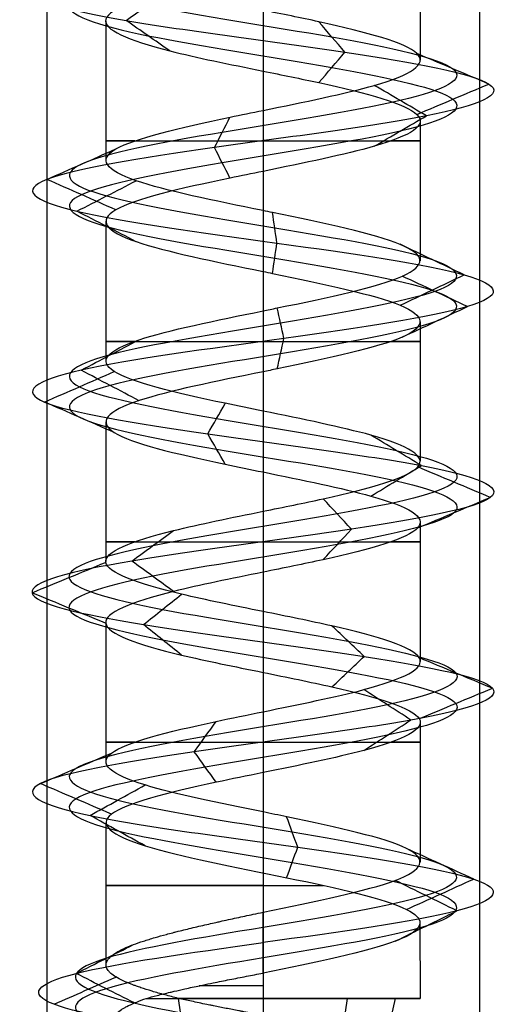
# Model space of a CAD drawing. Header units: millimetres. Extents: x -646 to 654, y -203 to 198.
# Tile 12 of 256: x -623.2 to -617.57, y 100.11 to 111.49. Entities that reach past the tile are written whole.
import ezdxf

# ---------------------------------------------------------------- set-up
doc = ezdxf.new("R2010")
doc.units = ezdxf.units.MM
doc.layers.add('Default', color=7, linetype='Continuous', true_color=0x000000)

msp = doc.modelspace()

# ---------------------------------------------------------------- linework, layer by layer
at = {"layer": 'Default', "color": 9, "true_color": 0xbebcba}
for p, q in [((-618.568, 112.638, 881.322), (-618.568, 111.026, 881.322)), ((-622.2, 111.479, 881.322), (-622.2, 109.865, 881.322)), ((-620.384, 110.9, 879.51), (-620.384, 109.286, 879.502)), ((-618.568, 110.321, 881.322), (-618.568, 108.706, 881.322)), ((-622.2, 109.162, 881.322), (-622.2, 107.546, 881.322)), ((-620.384, 108.582, 879.502), (-620.384, 106.967, 879.507)), ((-618.568, 108.001, 881.322), (-618.568, 106.388, 881.322)), ((-622.2, 106.842, 881.322), (-622.2, 105.228, 881.322)), ((-620.384, 106.263, 879.507), (-620.384, 104.649, 879.511)), ((-618.568, 105.683, 881.322), (-618.568, 104.07, 881.322)), ((-622.2, 104.524, 881.322), (-622.2, 102.91, 881.322)), ((-620.384, 103.945, 879.511), (-620.384, 102.331, 879.506)), ((-618.568, 103.367, 881.322), (-618.568, 101.751, 881.322)), ((-622.2, 102.206, 881.322), (-622.2, 100.563, 881.322)), ((-620.384, 101.626, 879.506), (-620.384, 100.175, 879.506)), ((-618.571, 101.047, 881.322), (-618.568, 100.175, 881.322)), ((-621.32, 99.886, 882.788), (-621.361, 100.175, 882.853)), ((-619.449, 99.886, 879.857), (-619.407, 100.175, 879.792)), ((-618.919, 99.886, 882.258), (-618.854, 100.175, 882.299))]:
    msp.add_line(p, q, dxfattribs=at)
at = {"layer": 'Default', "color": 9, "true_color": 0xbebcba, "extrusion": (0, -1, 0)}
for centre, start, end in [((-620.384, 881.322, -110.093), 144.7115, 270), ((-620.384, 881.322, -110.093), 270, 35.4933), ((-620.384, 881.322, -107.774), 144.5221, 270), ((-620.384, 881.322, -107.774), 270, 35.342), ((-620.384, 881.322, -105.456), 144.5746, 270), ((-620.384, 881.322, -105.456), 270, 35.2239), ((-620.384, 881.322, -103.138), 144.6481, 270), ((-620.384, 881.322, -103.138), 270, 35.4527), ((-620.384, 881.322, -101.48), 90, 292.5675), ((-620.384, 881.322, -100.321), 90, 113.9941)]:
    msp.add_arc(centre, 1.816, start, end, dxfattribs=at)
at = {"layer": 'Default', "color": 9, "true_color": 0xbebcba, "extrusion": (0, 1, 0)}
for start, end in [(42.0449, 90), (180, 302.6267), (90, 180)]:
    msp.add_arc((620.384, 881.322, 100.175), 1.816, start, end, dxfattribs=at)
at = {"layer": 'Default', "color": 9, "true_color": 0xbebcba}
for points, degree in [([(-620.384, 139.246, 879.083), (-619.64, 139.123, 879.083), (-618.165, 138.878, 879.883), (-617.97, 138.51, 882.41), (-619.987, 138.143, 883.938), (-622.365, 137.775, 883.077), (-622.934, 137.407, 880.611), (-621.172, 137.039, 878.796), (-618.69, 136.672, 879.289), (-617.757, 136.304, 881.641), (-619.226, 135.936, 883.702), (-621.754, 135.568, 883.587), (-623.03, 135.2, 881.402), (-621.888, 134.833, 879.144), (-619.372, 134.465, 878.877), (-617.781, 134.097, 880.845), (-618.57, 133.729, 883.249), (-621.018, 133.361, 883.892), (-622.886, 132.994, 882.186), (-622.468, 132.626, 879.69), (-620.145, 132.258, 878.687), (-618.041, 131.89, 880.092), (-618.079, 131.523, 882.622), (-620.225, 131.155, 883.964), (-622.516, 130.787, 882.891), (-622.859, 130.419, 880.384), (-620.94, 130.051, 878.735), (-618.513, 129.684, 879.451), (-617.797, 129.316, 881.878), (-619.446, 128.948, 883.797), (-621.953, 128.58, 883.454), (-623.026, 128.212, 881.162), (-621.684, 127.845, 879.017), (-619.154, 127.477, 878.979), (-617.749, 127.109, 881.083), (-618.752, 126.741, 883.406), (-621.248, 126.374, 883.824), (-622.954, 126.006, 881.956), (-622.311, 125.638, 879.508), (-619.907, 125.27, 878.719), (-617.939, 124.902, 880.309), (-618.206, 124.535, 882.826), (-620.464, 124.167, 883.968), (-622.649, 123.799, 882.691), (-622.764, 123.431, 880.164), (-620.703, 123.064, 878.695), (-618.351, 122.696, 879.628), (-617.858, 122.328, 882.11), (-619.674, 121.96, 883.872), (-622.139, 121.592, 883.303), (-623.001, 121.225, 880.924), (-621.471, 120.857, 878.909), (-618.947, 120.489, 879.1), (-617.738, 120.121, 881.322), (-618.947, 119.753, 883.545), (-621.471, 119.386, 883.736), (-623.001, 119.018, 881.72), (-622.139, 118.65, 879.341), (-619.674, 118.282, 878.773), (-617.858, 117.915, 880.535), (-618.351, 117.547, 883.017), (-620.703, 117.179, 883.949), (-622.764, 116.811, 882.481), (-622.649, 116.443, 879.953), (-620.464, 116.076, 878.677), (-618.206, 115.708, 879.819), (-617.939, 115.34, 882.335), (-619.907, 114.972, 883.925), (-622.311, 114.604, 883.136), (-622.954, 114.237, 880.689), (-621.248, 113.869, 878.82), (-618.752, 113.501, 879.239), (-617.749, 113.133, 881.562), (-619.154, 112.766, 883.666), (-621.684, 112.398, 883.627), (-623.026, 112.03, 881.482), (-621.953, 111.662, 879.191), (-619.446, 111.294, 878.848), (-617.797, 110.927, 880.767), (-618.513, 110.559, 883.194), (-620.94, 110.191, 883.91), (-622.859, 109.823, 882.261), (-622.516, 109.455, 879.754), (-620.225, 109.088, 878.681), (-618.079, 108.72, 880.022), (-618.041, 108.352, 882.552), (-620.145, 107.984, 883.958), (-622.468, 107.617, 882.954), (-622.886, 107.249, 880.459), (-621.018, 106.881, 878.753), (-618.57, 106.513, 879.395), (-617.781, 106.145, 881.799), (-619.372, 105.778, 883.767), (-621.888, 105.41, 883.5), (-623.03, 105.042, 881.242), (-621.754, 104.674, 879.057), (-619.226, 104.307, 878.943), (-617.757, 103.939, 881.003), (-618.69, 103.571, 883.355), (-621.172, 103.203, 883.849), (-622.934, 102.835, 882.033), (-622.365, 102.468, 879.567), (-619.987, 102.1, 878.706), (-617.97, 101.732, 880.235), (-618.165, 101.364, 882.762), (-619.64, 101.119, 883.562), (-620.384, 100.996, 883.562)], 3), ([(-620.384, 139.069, 878.656), (-619.499, 138.947, 878.656), (-617.742, 138.702, 879.609), (-617.51, 138.334, 882.616), (-619.911, 137.966, 884.436), (-622.742, 137.598, 883.412), (-623.419, 137.231, 880.476), (-621.321, 136.863, 878.315), (-618.368, 136.495, 878.902), (-617.257, 136.127, 881.702), (-619.005, 135.759, 884.155), (-622.014, 135.392, 884.018), (-623.533, 135.024, 881.417), (-622.174, 134.656, 878.73), (-619.179, 134.288, 878.412), (-617.286, 133.92, 880.754), (-618.225, 133.553, 883.616), (-621.138, 133.185, 884.381), (-623.362, 132.817, 882.35), (-622.864, 132.449, 879.379), (-620.099, 132.082, 878.185), (-617.595, 131.714, 879.858), (-617.64, 131.346, 882.87), (-620.194, 130.978, 884.467), (-622.922, 130.61, 883.189), (-623.33, 130.243, 880.205), (-621.046, 129.875, 878.242), (-618.157, 129.507, 879.095), (-617.304, 129.139, 881.983), (-619.267, 128.771, 884.268), (-622.251, 128.404, 883.86), (-623.529, 128.036, 881.132), (-621.932, 127.668, 878.578), (-618.92, 127.3, 878.533), (-617.247, 126.933, 881.037), (-618.442, 126.565, 883.802), (-621.412, 126.197, 884.3), (-623.443, 125.829, 882.076), (-622.678, 125.461, 879.163), (-619.817, 125.094, 878.224), (-617.474, 124.726, 880.117), (-617.792, 124.358, 883.112), (-620.48, 123.99, 884.471), (-623.08, 123.623, 882.952), (-623.217, 123.255, 879.943), (-620.764, 122.887, 878.195), (-617.964, 122.519, 879.305), (-617.377, 122.151, 882.259), (-619.538, 121.784, 884.357), (-622.473, 121.416, 883.68), (-623.499, 121.048, 880.848), (-621.677, 120.68, 878.45), (-618.674, 120.312, 878.677), (-617.234, 119.945, 881.322), (-618.674, 119.577, 883.968), (-621.677, 119.209, 884.195), (-623.499, 118.841, 881.796), (-622.473, 118.474, 878.964), (-619.538, 118.106, 878.288), (-617.377, 117.738, 880.385), (-617.964, 117.37, 883.339), (-620.764, 117.002, 884.449), (-623.217, 116.635, 882.701), (-623.08, 116.267, 879.693), (-620.48, 115.899, 878.173), (-617.792, 115.531, 879.533), (-617.474, 115.163, 882.528), (-619.817, 114.796, 884.421), (-622.678, 114.428, 883.481), (-623.443, 114.06, 880.568), (-621.412, 113.692, 878.344), (-618.442, 113.325, 878.842), (-617.247, 112.957, 881.607), (-618.92, 112.589, 884.112), (-621.932, 112.221, 884.066), (-623.529, 111.853, 881.512), (-622.251, 111.486, 878.785), (-619.267, 111.118, 878.377), (-617.304, 110.75, 880.661), (-618.157, 110.382, 883.55), (-621.046, 110.015, 884.402), (-623.33, 109.647, 882.439), (-622.922, 109.279, 879.455), (-620.194, 108.911, 878.178), (-617.64, 108.543, 879.775), (-617.595, 108.176, 882.786), (-620.099, 107.808, 884.459), (-622.864, 107.44, 883.265), (-623.362, 107.072, 880.295), (-621.138, 106.704, 878.264), (-618.225, 106.337, 879.028), (-617.286, 105.969, 881.89), (-619.179, 105.601, 884.233), (-622.174, 105.233, 883.915), (-623.533, 104.866, 881.227), (-622.014, 104.498, 878.626), (-619.005, 104.13, 878.49), (-617.257, 103.762, 880.942), (-618.368, 103.394, 883.742), (-621.321, 103.027, 884.33), (-623.419, 102.659, 882.168), (-622.742, 102.291, 879.233), (-619.911, 101.923, 878.209), (-617.51, 101.555, 880.028), (-617.742, 101.188, 883.035), (-619.499, 100.942, 883.988), (-620.384, 100.82, 883.988)], 3), ([(-620.384, 138.893, 879.083), (-619.64, 138.77, 879.083), (-618.165, 138.525, 879.883), (-617.97, 138.157, 882.409), (-619.987, 137.79, 883.938), (-622.365, 137.422, 883.077), (-622.934, 137.054, 880.611), (-621.172, 136.686, 878.796), (-618.69, 136.318, 879.289), (-617.757, 135.951, 881.641), (-619.226, 135.583, 883.702), (-621.753, 135.215, 883.587), (-623.03, 134.847, 881.402), (-621.888, 134.479, 879.144), (-619.372, 134.112, 878.877), (-617.781, 133.744, 880.845), (-618.57, 133.376, 883.249), (-621.018, 133.008, 883.892), (-622.886, 132.641, 882.186), (-622.468, 132.273, 879.69), (-620.145, 131.905, 878.687), (-618.041, 131.537, 880.092), (-618.079, 131.169, 882.622), (-620.225, 130.802, 883.964), (-622.516, 130.434, 882.891), (-622.859, 130.066, 880.384), (-620.94, 129.698, 878.735), (-618.513, 129.331, 879.451), (-617.797, 128.963, 881.878), (-619.446, 128.595, 883.797), (-621.953, 128.227, 883.454), (-623.026, 127.859, 881.162), (-621.684, 127.492, 879.017), (-619.154, 127.124, 878.979), (-617.749, 126.756, 881.083), (-618.752, 126.388, 883.405), (-621.248, 126.02, 883.824), (-622.954, 125.653, 881.956), (-622.311, 125.285, 879.508), (-619.907, 124.917, 878.719), (-617.939, 124.549, 880.309), (-618.206, 124.182, 882.826), (-620.464, 123.814, 883.968), (-622.649, 123.446, 882.691), (-622.764, 123.078, 880.164), (-620.703, 122.71, 878.695), (-618.351, 122.343, 879.628), (-617.858, 121.975, 882.11), (-619.674, 121.607, 883.872), (-622.139, 121.239, 883.303), (-623.001, 120.871, 880.924), (-621.471, 120.504, 878.909), (-618.947, 120.136, 879.1), (-617.738, 119.768, 881.322), (-618.947, 119.4, 883.545), (-621.471, 119.033, 883.736), (-623.001, 118.665, 881.72), (-622.139, 118.297, 879.341), (-619.674, 117.929, 878.773), (-617.858, 117.561, 880.535), (-618.351, 117.194, 883.017), (-620.703, 116.826, 883.949), (-622.764, 116.458, 882.481), (-622.649, 116.09, 879.953), (-620.464, 115.722, 878.677), (-618.206, 115.355, 879.819), (-617.939, 114.987, 882.335), (-619.907, 114.619, 883.925), (-622.311, 114.251, 883.136), (-622.954, 113.884, 880.689), (-621.248, 113.516, 878.82), (-618.752, 113.148, 879.239), (-617.749, 112.78, 881.562), (-619.154, 112.412, 883.666), (-621.684, 112.045, 883.627), (-623.026, 111.677, 881.482), (-621.953, 111.309, 879.191), (-619.446, 110.941, 878.848), (-617.797, 110.574, 880.767), (-618.513, 110.206, 883.194), (-620.94, 109.838, 883.91), (-622.859, 109.47, 882.261), (-622.516, 109.102, 879.754), (-620.225, 108.735, 878.681), (-618.079, 108.367, 880.022), (-618.041, 107.999, 882.552), (-620.145, 107.631, 883.958), (-622.468, 107.263, 882.954), (-622.886, 106.896, 880.459), (-621.018, 106.528, 878.753), (-618.57, 106.16, 879.395), (-617.781, 105.792, 881.799), (-619.372, 105.425, 883.767), (-621.888, 105.057, 883.5), (-623.03, 104.689, 881.242), (-621.753, 104.321, 879.057), (-619.226, 103.953, 878.943), (-617.757, 103.586, 881.003), (-618.69, 103.218, 883.355), (-621.172, 102.85, 883.849), (-622.934, 102.482, 882.033), (-622.365, 102.114, 879.567), (-619.987, 101.747, 878.706), (-617.97, 101.379, 880.235), (-618.165, 101.011, 882.762), (-619.64, 100.766, 883.562), (-620.384, 100.643, 883.562)], 3), ([(-620.384, 112.059, 883.138), (-620.384, 111.252, 883.138), (-620.384, 110.445, 883.138)], 2), ([(-621.967, 111.486, 879.171), (-621.799, 111.603, 879.4), (-621.631, 111.72, 879.628), (-621.463, 111.837, 879.856)], 3), ([(-621.463, 111.134, 879.856), (-621.631, 111.251, 879.628), (-621.799, 111.368, 879.4), (-621.967, 111.486, 879.171)], 3), ([(-619.437, 111.118, 878.825), (-619.538, 111.235, 879.091), (-619.639, 111.352, 879.356), (-619.739, 111.47, 879.621)], 3), ([(-619.739, 110.766, 879.621), (-619.639, 110.883, 879.356), (-619.538, 111.001, 879.091), (-619.437, 111.118, 878.825)], 3), ([(-617.774, 110.75, 880.762), (-618.051, 110.867, 880.821), (-618.328, 110.985, 880.881), (-618.605, 111.102, 880.94)], 3), ([(-618.496, 110.382, 883.21), (-618.697, 110.5, 883.01), (-618.897, 110.617, 882.809), (-619.098, 110.734, 882.608)], 3), ([(-618.606, 110.398, 880.94), (-618.328, 110.515, 880.881), (-618.051, 110.633, 880.821), (-617.774, 110.75, 880.762)], 3), ([(-620.945, 110.015, 883.933), (-620.885, 110.132, 883.655), (-620.826, 110.249, 883.378), (-620.766, 110.367, 883.1)], 3), ([(-619.098, 110.03, 882.608), (-618.898, 110.148, 882.809), (-618.697, 110.265, 883.01), (-618.496, 110.382, 883.21)], 3), ([(-620.766, 109.662, 883.1), (-620.826, 109.78, 883.378), (-620.885, 109.897, 883.655), (-620.945, 110.015, 883.933)], 3), ([(-622.881, 109.647, 882.269), (-622.616, 109.764, 882.168), (-622.35, 109.882, 882.068), (-622.084, 109.999, 881.967)], 3), ([(-620.384, 109.74, 883.138), (-620.384, 108.933, 883.138), (-620.384, 108.126, 883.138)], 2), ([(-622.084, 109.294, 881.967), (-622.35, 109.412, 882.068), (-622.616, 109.529, 882.168), (-622.881, 109.647, 882.269)], 3), ([(-622.535, 109.279, 879.74), (-622.306, 109.396, 879.908), (-622.077, 109.514, 880.076), (-621.849, 109.631, 880.245)], 3), ([(-621.849, 108.926, 880.245), (-622.077, 109.044, 880.076), (-622.306, 109.161, 879.908), (-622.535, 109.279, 879.74)], 3), ([(-620.223, 108.911, 878.657), (-620.24, 109.029, 878.94), (-620.257, 109.146, 879.224), (-620.275, 109.264, 879.508)], 3), ([(-620.275, 108.559, 879.508), (-620.257, 108.676, 879.224), (-620.24, 108.794, 878.941), (-620.223, 108.911, 878.657)], 3), ([(-618.059, 108.543, 880.01), (-618.306, 108.661, 880.15), (-618.554, 108.778, 880.29), (-618.801, 108.896, 880.429)], 3), ([(-618.801, 108.191, 880.429), (-618.554, 108.308, 880.29), (-618.306, 108.426, 880.15), (-618.059, 108.543, 880.01)], 3), ([(-618.02, 108.176, 882.563), (-618.272, 108.293, 882.431), (-618.524, 108.411, 882.299), (-618.775, 108.528, 882.167)], 3), ([(-620.143, 107.808, 883.982), (-620.168, 107.925, 883.698), (-620.194, 108.043, 883.415), (-620.22, 108.161, 883.132)], 3), ([(-618.775, 107.823, 882.167), (-618.524, 107.94, 882.299), (-618.272, 108.058, 882.431), (-618.02, 108.176, 882.563)], 3), ([(-622.486, 107.44, 882.969), (-622.263, 107.558, 882.794), (-622.039, 107.675, 882.618), (-621.815, 107.793, 882.443)], 3), ([(-620.22, 107.455, 883.132), (-620.194, 107.573, 883.415), (-620.168, 107.69, 883.698), (-620.143, 107.808, 883.982)], 3), ([(-622.909, 107.072, 880.451), (-622.64, 107.19, 880.544), (-622.372, 107.307, 880.636), (-622.104, 107.424, 880.729)], 3), ([(-621.815, 107.087, 882.443), (-622.039, 107.205, 882.618), (-622.263, 107.322, 882.794), (-622.486, 107.44, 882.969)], 3), ([(-620.384, 107.422, 883.138), (-620.384, 106.615, 883.138), (-620.384, 105.808, 883.138)], 2), ([(-622.103, 106.72, 880.729), (-622.371, 106.837, 880.637), (-622.64, 106.955, 880.544), (-622.909, 107.072, 880.451)], 3), ([(-621.023, 106.704, 878.73), (-620.955, 106.822, 879.005), (-620.888, 106.939, 879.281), (-620.82, 107.056, 879.556)], 3), ([(-620.82, 106.352, 879.557), (-620.887, 106.47, 879.281), (-620.955, 106.587, 879.005), (-621.023, 106.704, 878.73)], 3), ([(-618.554, 106.337, 879.378), (-618.749, 106.454, 879.585), (-618.943, 106.572, 879.792), (-619.138, 106.689, 879.998)], 3), ([(-619.138, 105.985, 879.998), (-618.943, 106.102, 879.791), (-618.749, 106.219, 879.585), (-618.554, 106.337, 879.378)], 3), ([(-617.758, 105.969, 881.804), (-618.037, 106.086, 881.752), (-618.316, 106.204, 881.701), (-618.596, 106.321, 881.65)], 3), ([(-619.362, 105.601, 883.789), (-619.471, 105.718, 883.527), (-619.579, 105.835, 883.266), (-619.688, 105.953, 883.004)], 3), ([(-618.595, 105.617, 881.65), (-618.316, 105.734, 881.701), (-618.037, 105.852, 881.752), (-617.758, 105.969, 881.804)], 3), ([(-621.901, 105.233, 883.52), (-621.74, 105.35, 883.287), (-621.58, 105.467, 883.054), (-621.419, 105.585, 882.821)], 3), ([(-619.688, 105.25, 883.004), (-619.579, 105.367, 883.266), (-619.471, 105.484, 883.528), (-619.362, 105.601, 883.789)], 3), ([(-621.419, 104.882, 882.821), (-621.58, 104.999, 883.054), (-621.74, 105.116, 883.287), (-621.901, 105.233, 883.52)], 3), ([(-623.053, 104.866, 881.242), (-622.77, 104.983, 881.25), (-622.487, 105.1, 881.259), (-622.204, 105.217, 881.267)], 3), ([(-620.384, 105.104, 883.138), (-620.384, 104.297, 883.138), (-620.384, 103.49, 883.138)], 2), ([(-622.204, 104.514, 881.267), (-622.487, 104.631, 881.259), (-622.77, 104.748, 881.25), (-623.053, 104.866, 881.242)], 3), ([(-621.766, 104.498, 879.037), (-621.619, 104.615, 879.279), (-621.473, 104.732, 879.522), (-621.326, 104.849, 879.764)], 3), ([(-621.326, 104.146, 879.764), (-621.473, 104.263, 879.522), (-621.619, 104.381, 879.279), (-621.766, 104.498, 879.037)], 3), ([(-619.215, 104.13, 878.921), (-619.339, 104.247, 879.176), (-619.463, 104.364, 879.431), (-619.587, 104.481, 879.686)], 3), ([(-619.587, 103.778, 879.686), (-619.463, 103.896, 879.431), (-619.339, 104.013, 879.176), (-619.215, 104.13, 878.921)], 3), ([(-617.734, 103.762, 881), (-618.015, 103.879, 881.034), (-618.296, 103.997, 881.069), (-618.577, 104.114, 881.103)], 3), ([(-618.675, 103.394, 883.374), (-618.856, 103.512, 883.156), (-619.038, 103.629, 882.938), (-619.219, 103.746, 882.72)], 3), ([(-618.577, 103.411, 881.103), (-618.296, 103.528, 881.069), (-618.015, 103.645, 881.034), (-617.734, 103.762, 881)], 3), ([(-621.179, 103.027, 883.872), (-621.094, 103.144, 883.601), (-621.01, 103.261, 883.33), (-620.926, 103.378, 883.06)], 3), ([(-619.219, 103.043, 882.72), (-619.038, 103.16, 882.938), (-618.856, 103.277, 883.156), (-618.675, 103.394, 883.374)], 3), ([(-622.957, 102.659, 882.039), (-622.684, 102.776, 881.963), (-622.41, 102.893, 881.887), (-622.137, 103.011, 881.811)], 3), ([(-620.926, 102.675, 883.06), (-621.01, 102.792, 883.33), (-621.094, 102.909, 883.601), (-621.179, 103.027, 883.872)], 3), ([(-620.384, 102.786, 883.138), (-620.384, 101.979, 883.138), (-620.384, 101.172, 883.138)], 2), ([(-622.137, 102.307, 881.811), (-622.41, 102.424, 881.887), (-622.683, 102.542, 881.963), (-622.957, 102.659, 882.039)], 3), ([(-622.383, 102.291, 879.551), (-622.171, 102.408, 879.739), (-621.959, 102.526, 879.927), (-621.746, 102.643, 880.116)], 3), ([(-621.746, 101.939, 880.116), (-621.958, 102.056, 879.928), (-622.171, 102.174, 879.739), (-622.383, 102.291, 879.551)], 3), ([(-619.983, 101.923, 878.683), (-620.025, 102.041, 878.963), (-620.068, 102.158, 879.243), (-620.111, 102.275, 879.524)], 3), ([(-620.111, 101.571, 879.524), (-620.068, 101.689, 879.243), (-620.025, 101.806, 878.963), (-619.983, 101.923, 878.683)], 3), ([(-617.949, 101.555, 880.226), (-618.208, 101.673, 880.342), (-618.466, 101.79, 880.459), (-618.725, 101.907, 880.575)], 3), ([(-618.143, 101.188, 882.772), (-618.381, 101.305, 882.618), (-618.619, 101.422, 882.464), (-618.857, 101.54, 882.31)], 3), ([(-618.725, 101.204, 880.575), (-618.466, 101.321, 880.459), (-618.208, 101.438, 880.342), (-617.949, 101.555, 880.226)], 3), ([(-620.384, 100.82, 883.988), (-620.384, 100.996, 883.563), (-620.384, 101.172, 883.138)], 2), ([(-618.857, 100.836, 882.31), (-618.619, 100.953, 882.464), (-618.381, 101.07, 882.618), (-618.143, 101.188, 882.772)], 3), ([(-620.384, 96.184, 883.419), (-619.709, 96.302, 883.433), (-618.335, 96.54, 882.759), (-617.988, 96.897, 880.431), (-619.745, 97.254, 878.796), (-622.134, 97.61, 879.322), (-623.076, 97.967, 881.632), (-621.682, 98.323, 883.759), (-619.093, 98.68, 883.819), (-617.544, 99.037, 881.684), (-618.44, 99.393, 879.152), (-621.077, 99.75, 878.439), (-623.2, 100.107, 880.236), (-622.916, 100.463, 883.052), (-621.243, 100.701, 883.973), (-620.384, 100.82, 883.988)], 3), ([(-622.545, 100.463, 882.813), (-622.324, 100.575, 882.66), (-622.102, 100.686, 882.507), (-621.881, 100.797, 882.355)], 3), ([(-620.384, 100.468, 883.138), (-620.384, 100.644, 883.563), (-620.384, 100.82, 883.988)], 2), ([(-621.868, 100.123, 882.346), (-622.094, 100.236, 882.502), (-622.32, 100.35, 882.657), (-622.545, 100.463, 882.813)], 3), ([(-620.384, 100.468, 883.138), (-620.384, 100.321, 883.138), (-620.384, 100.175, 883.138)], 2), ([(-622.799, 100.107, 880.406), (-622.561, 100.212, 880.496), (-622.323, 100.317, 880.587), (-622.085, 100.422, 880.677)], 3)]:
    msp.add_open_spline(points, degree=degree, dxfattribs=at)
at = {"layer": 'Default'}
for points in [[(-622.884, 134.34, 881.322), (-622.884, 111.84, 881.322), (-622.884, 89.34, 881.322)], [(-620.384, 134.34, 883.822), (-620.384, 111.84, 883.822), (-620.384, 89.34, 883.822)], [(-620.384, 134.34, 878.822), (-620.384, 111.84, 878.822), (-620.384, 89.34, 878.822)], [(-617.884, 134.34, 881.322), (-617.884, 111.84, 881.322), (-617.884, 89.34, 881.322)]]:
    msp.add_open_spline(points, degree=2, dxfattribs=at)
at = {"layer": 'Default', "color": 9, "true_color": 0xbebcba}
for points, knots in [([(-620.384, 112.059, 883.138), (-620.696, 111.995, 883.138), (-621.614, 111.81, 882.913), (-622.526, 111.501, 881.454), (-621.762, 111.178, 879.821), (-620.769, 110.978, 879.512), (-620.384, 110.9, 879.51)], [-16.681719, -16.681719, -16.681719, -16.681719, -15.318312, -12.671297, -10.024281, -8.341619, -8.341619, -8.341619, -8.341619]), ([(-620.384, 110.445, 883.138), (-619.91, 110.541, 883.133), (-619.432, 110.638, 882.943), (-619.098, 110.734, 882.608), (-618.673, 110.857, 882.184), (-618.48, 110.98, 881.528), (-618.606, 111.102, 880.941), (-618.732, 111.225, 880.354), (-619.178, 111.347, 879.835), (-619.739, 111.47, 879.623), (-619.944, 111.515, 879.545), (-620.164, 111.559, 879.508), (-620.384, 111.604, 879.51)], [-15.601562, -15.601562, -15.601562, -15.601562, -13.67352, -13.67352, -13.67352, -11.188318, -11.188318, -11.188318, -8.70298, -8.70298, -8.70298, -7.797326, -7.797326, -7.797326, -7.797326]), ([(-620.384, 110.9, 879.51), (-620.164, 110.855, 879.508), (-619.34, 110.688, 879.647), (-618.286, 110.398, 880.872), (-618.826, 110.056, 882.7), (-619.91, 109.837, 883.133), (-620.384, 109.74, 883.138)], [-8.341619, -8.341619, -8.341619, -8.341619, -7.377266, -4.730251, -2.083235, 0, 0, 0, 0]), ([(-620.384, 109.286, 879.502), (-620.948, 109.401, 879.505), (-621.515, 109.516, 879.789), (-621.849, 109.631, 880.243), (-622.204, 109.754, 880.727), (-622.297, 109.876, 881.405), (-622.084, 109.999, 881.966), (-621.871, 110.121, 882.528), (-621.352, 110.244, 882.974), (-620.765, 110.367, 883.1), (-620.64, 110.393, 883.127), (-620.512, 110.419, 883.139), (-620.384, 110.445, 883.138)], [-7.812655, -7.812655, -7.812655, -7.812655, -5.479147, -5.479147, -5.479147, -2.993053, -2.993053, -2.993053, -0.506657, -0.506657, -0.506657, 0, 0, 0, 0]), ([(-620.384, 109.74, 883.138), (-620.512, 109.714, 883.139), (-621.242, 109.566, 883.069), (-622.39, 109.295, 882.082), (-622.118, 108.934, 880.091), (-620.948, 108.697, 879.505), (-620.384, 108.582, 879.502)], [-16.733472, -16.733472, -16.733472, -16.733472, -16.170327, -13.515497, -10.860667, -8.36821, -8.36821, -8.36821, -8.36821]), ([(-620.384, 108.126, 883.138), (-620.33, 108.138, 883.138), (-620.275, 108.149, 883.136), (-620.221, 108.16, 883.131), (-619.622, 108.282, 883.077), (-619.054, 108.405, 882.697), (-618.774, 108.528, 882.165), (-618.495, 108.65, 881.634), (-618.505, 108.773, 880.95), (-618.8, 108.895, 880.427), (-619.095, 109.018, 879.904), (-619.675, 109.141, 879.541), (-620.274, 109.263, 879.505), (-620.311, 109.271, 879.503), (-620.348, 109.278, 879.502), (-620.384, 109.286, 879.502)], [-15.637844, -15.637844, -15.637844, -15.637844, -15.421283, -15.421283, -15.421283, -12.935291, -12.935291, -12.935291, -10.449867, -10.449867, -10.449867, -7.964668, -7.964668, -7.964668, -7.812655, -7.812655, -7.812655, -7.812655]), ([(-620.384, 108.582, 879.502), (-620.348, 108.574, 879.502), (-619.71, 108.444, 879.519), (-618.515, 108.191, 880.266), (-618.485, 107.824, 882.317), (-619.674, 107.567, 883.112), (-620.33, 107.433, 883.138), (-620.384, 107.422, 883.138)], [-8.36821, -8.36821, -8.36821, -8.36821, -8.205837, -5.551007, -2.896178, -0.241348, 0, 0, 0, 0]), ([(-620.384, 106.967, 879.507), (-620.531, 106.997, 879.505), (-620.678, 107.027, 879.521), (-620.82, 107.057, 879.556), (-621.403, 107.179, 879.7), (-621.908, 107.302, 880.16), (-622.104, 107.424, 880.728), (-622.3, 107.547, 881.296), (-622.187, 107.669, 881.97), (-621.816, 107.792, 882.442), (-621.48, 107.903, 882.872), (-620.931, 108.015, 883.135), (-620.384, 108.126, 883.138)], [-7.818708, -7.818708, -7.818708, -7.818708, -7.213111, -7.213111, -7.213111, -4.728044, -4.728044, -4.728044, -2.243093, -2.243093, -2.243093, 0, 0, 0, 0]), ([(-620.384, 107.422, 883.138), (-620.931, 107.311, 883.135), (-622.084, 107.077, 882.582), (-622.413, 106.72, 880.621), (-621.28, 106.445, 879.587), (-620.531, 106.293, 879.505), (-620.384, 106.263, 879.507)], [-16.708333, -16.708333, -16.708333, -16.708333, -14.299639, -11.648583, -8.997526, -8.351683, -8.351683, -8.351683, -8.351683]), ([(-620.384, 105.808, 883.138), (-620.146, 105.857, 883.139), (-619.908, 105.905, 883.095), (-619.689, 105.953, 883.005), (-619.134, 106.076, 882.775), (-618.704, 106.198, 882.243), (-618.596, 106.321, 881.651), (-618.488, 106.444, 881.06), (-618.701, 106.566, 880.41), (-619.138, 106.689, 879.998), (-619.469, 106.781, 879.687), (-619.928, 106.874, 879.511), (-620.384, 106.967, 879.507)], [-15.618997, -15.618997, -15.618997, -15.618997, -14.672133, -14.672133, -14.672133, -12.185539, -12.185539, -12.185539, -9.698961, -9.698961, -9.698961, -7.818708, -7.818708, -7.818708, -7.818708]), ([(-620.384, 106.263, 879.507), (-619.928, 106.17, 879.511), (-618.862, 105.955, 879.919), (-618.274, 105.617, 881.71), (-619.304, 105.323, 882.984), (-620.146, 105.152, 883.139), (-620.384, 105.104, 883.138)], [-8.351683, -8.351683, -8.351683, -8.351683, -6.346469, -3.695412, -1.044355, 0, 0, 0, 0]), ([(-620.384, 104.649, 879.511), (-620.715, 104.716, 879.512), (-621.045, 104.783, 879.598), (-621.325, 104.85, 879.768), (-621.839, 104.972, 880.078), (-622.184, 105.095, 880.669), (-622.202, 105.218, 881.269), (-622.221, 105.34, 881.87), (-621.912, 105.463, 882.48), (-621.418, 105.585, 882.821), (-621.118, 105.66, 883.028), (-620.751, 105.734, 883.136), (-620.384, 105.808, 883.138)], [-7.796549, -7.796549, -7.796549, -7.796549, -6.441264, -6.441264, -6.441264, -3.955263, -3.955263, -3.955263, -1.46928, -1.46928, -1.46928, 0, 0, 0, 0]), ([(-620.384, 105.104, 883.138), (-620.751, 105.03, 883.136), (-621.725, 104.833, 882.85), (-622.529, 104.513, 881.26), (-621.651, 104.201, 879.756), (-620.715, 104.012, 879.512), (-620.384, 103.945, 879.511)], [-16.672198, -16.672198, -16.672198, -16.672198, -15.070127, -12.424469, -9.778811, -8.336384, -8.336384, -8.336384, -8.336384]), ([(-620.384, 103.49, 883.138), (-619.964, 103.576, 883.134), (-619.541, 103.661, 882.989), (-619.22, 103.746, 882.721), (-618.758, 103.869, 882.336), (-618.506, 103.992, 881.701), (-618.579, 104.114, 881.105), (-618.651, 104.237, 880.508), (-619.048, 104.359, 879.952), (-619.588, 104.482, 879.689), (-619.834, 104.538, 879.569), (-620.109, 104.594, 879.51), (-620.384, 104.649, 879.511)], [-15.595245, -15.595245, -15.595245, -15.595245, -13.898328, -13.898328, -13.898328, -11.412725, -11.412725, -11.412725, -8.927088, -8.927088, -8.927088, -7.796549, -7.796549, -7.796549, -7.796549]), ([(-620.384, 103.945, 879.511), (-620.109, 103.889, 879.51), (-619.229, 103.711, 879.698), (-618.254, 103.41, 881.065), (-618.934, 103.08, 882.779), (-619.964, 102.872, 883.134), (-620.384, 102.786, 883.138)], [-8.336384, -8.336384, -8.336384, -8.336384, -7.133153, -4.487495, -1.841837, 0, 0, 0, 0]), ([(-620.384, 102.331, 879.506), (-620.894, 102.435, 879.511), (-621.407, 102.539, 879.736), (-621.745, 102.643, 880.117), (-622.143, 102.766, 880.566), (-622.297, 102.888, 881.233), (-622.135, 103.011, 881.812), (-621.974, 103.133, 882.39), (-621.498, 103.256, 882.881), (-620.924, 103.379, 883.06), (-620.75, 103.416, 883.114), (-620.567, 103.453, 883.14), (-620.384, 103.49, 883.138)], [-7.804039, -7.804039, -7.804039, -7.804039, -5.698096, -5.698096, -5.698096, -3.212039, -3.212039, -3.212039, -0.725837, -0.725837, -0.725837, 0, 0, 0, 0]), ([(-620.384, 102.786, 883.138), (-620.567, 102.749, 883.14), (-621.353, 102.589, 883.03), (-622.45, 102.307, 881.9), (-621.989, 101.939, 879.9), (-620.061, 101.571, 879.202), (-618.74, 101.274, 880.203), (-618.57, 101.099, 881.065), (-618.571, 101.047, 881.322)], [-16.739226, -16.739226, -16.739226, -16.739226, -15.934456, -13.278713, -10.622971, -7.967228, -5.311485, -4.184629, -4.184629, -4.184629, -4.184629]), ([(-620.384, 101.172, 883.138), (-619.781, 101.295, 883.138), (-619.183, 101.417, 882.814), (-618.857, 101.54, 882.31), (-618.532, 101.662, 881.807), (-618.479, 101.785, 881.124), (-618.725, 101.908, 880.576), (-618.971, 102.03, 880.028), (-619.516, 102.153, 879.615), (-620.11, 102.275, 879.525), (-620.201, 102.294, 879.511), (-620.292, 102.313, 879.505), (-620.384, 102.331, 879.506)], [-15.63889, -15.63889, -15.63889, -15.63889, -13.154993, -13.154993, -13.154993, -10.669229, -10.669229, -10.669229, -8.183317, -8.183317, -8.183317, -7.804039, -7.804039, -7.804039, -7.804039]), ([(-621.363, 100.175, 879.793), (-621.417, 100.189, 879.829), (-621.47, 100.203, 879.867), (-621.52, 100.216, 879.908), (-621.571, 100.23, 879.949), (-621.62, 100.244, 879.993), (-621.667, 100.258, 880.039), (-621.713, 100.272, 880.085), (-621.756, 100.286, 880.132), (-621.797, 100.299, 880.182), (-621.814, 100.305, 880.203), (-621.831, 100.311, 880.224), (-621.847, 100.317, 880.246), (-621.858, 100.321, 880.261), (-621.869, 100.325, 880.276), (-621.88, 100.329, 880.291), (-621.886, 100.331, 880.3), (-621.892, 100.333, 880.308), (-621.898, 100.335, 880.317), (-621.936, 100.35, 880.373), (-621.971, 100.365, 880.432), (-622.002, 100.379, 880.492), (-622.034, 100.394, 880.552), (-622.061, 100.408, 880.614), (-622.085, 100.423, 880.677), (-622.108, 100.436, 880.737), (-622.127, 100.45, 880.798), (-622.143, 100.464, 880.861), (-622.149, 100.469, 880.886), (-622.155, 100.475, 880.911), (-622.16, 100.48, 880.937), (-622.163, 100.483, 880.948), (-622.165, 100.486, 880.96), (-622.167, 100.488, 880.972), (-622.179, 100.502, 881.035), (-622.187, 100.516, 881.099), (-622.193, 100.529, 881.163), (-622.198, 100.543, 881.228), (-622.199, 100.557, 881.293), (-622.198, 100.571, 881.359), (-622.196, 100.585, 881.425), (-622.191, 100.599, 881.491), (-622.183, 100.613, 881.556), (-622.18, 100.618, 881.579), (-622.176, 100.623, 881.601), (-622.172, 100.628, 881.624), (-622.17, 100.631, 881.638), (-622.168, 100.634, 881.651), (-622.165, 100.637, 881.665), (-622.164, 100.638, 881.674), (-622.162, 100.64, 881.682), (-622.16, 100.642, 881.691), (-622.147, 100.656, 881.756), (-622.13, 100.67, 881.82), (-622.111, 100.684, 881.882), (-622.091, 100.698, 881.945), (-622.068, 100.712, 882.006), (-622.042, 100.726, 882.066), (-622.019, 100.738, 882.116), (-621.995, 100.75, 882.166), (-621.968, 100.762, 882.214), (-621.955, 100.768, 882.238), (-621.941, 100.774, 882.262), (-621.926, 100.779, 882.285), (-621.916, 100.784, 882.302), (-621.906, 100.788, 882.318), (-621.895, 100.792, 882.334), (-621.89, 100.794, 882.341), (-621.886, 100.795, 882.348), (-621.881, 100.797, 882.355), (-621.846, 100.811, 882.405), (-621.808, 100.824, 882.454), (-621.767, 100.837, 882.501), (-621.725, 100.851, 882.55), (-621.68, 100.865, 882.597), (-621.632, 100.879, 882.641), (-621.59, 100.891, 882.68), (-621.546, 100.903, 882.717), (-621.501, 100.915, 882.751), (-621.477, 100.922, 882.77), (-621.453, 100.928, 882.787), (-621.428, 100.935, 882.805), (-621.417, 100.938, 882.813), (-621.405, 100.941, 882.821), (-621.393, 100.944, 882.829), (-621.383, 100.946, 882.835), (-621.373, 100.949, 882.841), (-621.363, 100.951, 882.848), (-621.308, 100.965, 882.883), (-621.251, 100.979, 882.915), (-621.192, 100.993, 882.944), (-621.133, 101.007, 882.973), (-621.073, 101.021, 883), (-621.011, 101.035, 883.023), (-620.984, 101.041, 883.033), (-620.956, 101.048, 883.043), (-620.928, 101.054, 883.052), (-620.912, 101.058, 883.057), (-620.896, 101.061, 883.062), (-620.881, 101.065, 883.066), (-620.817, 101.079, 883.085), (-620.753, 101.093, 883.1), (-620.689, 101.107, 883.111), (-620.626, 101.12, 883.122), (-620.562, 101.134, 883.13), (-620.497, 101.148, 883.134), (-620.46, 101.156, 883.137), (-620.422, 101.164, 883.138), (-620.384, 101.172, 883.138)], [-6.181307, -6.181307, -6.181307, -6.181307, -5.924028, -5.924028, -5.924028, -5.662736, -5.662736, -5.662736, -5.407884, -5.407884, -5.407884, -5.299659, -5.299659, -5.299659, -5.225807, -5.225807, -5.225807, -5.184377, -5.184377, -5.184377, -4.914555, -4.914555, -4.914555, -4.645658, -4.645658, -4.645658, -4.390152, -4.390152, -4.390152, -4.287338, -4.287338, -4.287338, -4.239657, -4.239657, -4.239657, -3.984911, -3.984911, -3.984911, -3.724871, -3.724871, -3.724871, -3.463029, -3.463029, -3.463029, -3.372455, -3.372455, -3.372455, -3.317001, -3.317001, -3.317001, -3.281809, -3.281809, -3.281809, -3.020125, -3.020125, -3.020125, -2.760403, -2.760403, -2.760403, -2.541529, -2.541529, -2.541529, -2.43206, -2.43206, -2.43206, -2.355698, -2.355698, -2.355698, -2.32245, -2.32245, -2.32245, -2.077141, -2.077141, -2.077141, -1.818817, -1.818817, -1.818817, -1.592223, -1.592223, -1.592223, -1.473045, -1.473045, -1.473045, -1.416164, -1.416164, -1.416164, -1.369629, -1.369629, -1.369629, -1.109637, -1.109637, -1.109637, -0.848334, -0.848334, -0.848334, -0.731118, -0.731118, -0.731118, -0.666047, -0.666047, -0.666047, -0.405323, -0.405323, -0.405323, -0.149658, -0.149658, -0.149658, 0, 0, 0, 0]), ([(-618.571, 101.047, 881.322), (-618.573, 100.977, 881.671), (-618.838, 100.784, 882.627), (-619.781, 100.59, 883.138), (-620.384, 100.468, 883.138)], [-4.184629, -4.184629, -4.184629, -4.184629, -2.655743, 0, 0, 0, 0]), ([(-620.384, 100.996, 883.563), (-621.106, 100.877, 883.549), (-622.507, 100.639, 882.769), (-622.735, 100.283, 880.413), (-620.958, 99.926, 878.922), (-618.769, 99.569, 879.524), (-618.038, 99.213, 881.624), (-619.324, 98.856, 883.379), (-621.451, 98.499, 883.318), (-622.582, 98.143, 881.572), (-621.804, 97.786, 879.694), (-619.864, 97.43, 879.278), (-618.711, 97.138, 880.365), (-618.626, 96.965, 881.198), (-618.652, 96.911, 881.452)], [0, 0, 0, 0, 0.966644, 1.933288, 2.899932, 3.866576, 4.833219, 5.799863, 6.766507, 7.733151, 8.699795, 9.666439, 10.633083, 11.070576, 11.070576, 11.070576, 11.070576]), ([(-620.384, 100.644, 883.563), (-621.106, 100.525, 883.549), (-622.507, 100.287, 882.769), (-622.735, 99.931, 880.413), (-620.958, 99.574, 878.922), (-618.769, 99.217, 879.524), (-618.038, 98.861, 881.624), (-619.324, 98.504, 883.379), (-621.451, 98.147, 883.318), (-622.582, 97.791, 881.572), (-621.804, 97.434, 879.694), (-619.864, 97.077, 879.278), (-618.706, 96.785, 880.37), (-618.625, 96.611, 881.21), (-618.654, 96.556, 881.469)], [0, 0, 0, 0, 0.966644, 1.933288, 2.899932, 3.866576, 4.833219, 5.799863, 6.766507, 7.733151, 8.699795, 9.666439, 10.633083, 11.080428, 11.080428, 11.080428, 11.080428]), ([(-621.733, 100.175, 882.538), (-621.693, 100.186, 882.582), (-621.652, 100.197, 882.623), (-621.608, 100.209, 882.662), (-621.56, 100.221, 882.705), (-621.51, 100.234, 882.745), (-621.457, 100.246, 882.783), (-621.442, 100.25, 882.794), (-621.427, 100.253, 882.805), (-621.411, 100.257, 882.816), (-621.371, 100.266, 882.843), (-621.329, 100.276, 882.869), (-621.286, 100.285, 882.894), (-621.231, 100.298, 882.925), (-621.173, 100.31, 882.954), (-621.115, 100.322, 882.98), (-621.104, 100.325, 882.985), (-621.094, 100.327, 882.989), (-621.084, 100.329, 882.994), (-621.043, 100.338, 883.011), (-621.001, 100.346, 883.027), (-620.959, 100.355, 883.041), (-620.897, 100.367, 883.062), (-620.834, 100.38, 883.08), (-620.77, 100.393, 883.094), (-620.706, 100.405, 883.109), (-620.642, 100.418, 883.12), (-620.577, 100.431, 883.127), (-620.513, 100.443, 883.134), (-620.449, 100.455, 883.138), (-620.384, 100.468, 883.138)], [0, 0, 0, 0, 0.2318, 0.2318, 0.2318, 0.487226, 0.487226, 0.487226, 0.561205, 0.561205, 0.561205, 0.755525, 0.755525, 0.755525, 1.008771, 1.008771, 1.008771, 1.053676, 1.053676, 1.053676, 1.228722, 1.228722, 1.228722, 1.488518, 1.488518, 1.488518, 1.746878, 1.746878, 1.746878, 2.001329, 2.001329, 2.001329, 2.001329]), ([(-622.124, 99.927, 881.505), (-622.122, 99.938, 881.556), (-622.117, 99.95, 881.607), (-622.11, 99.961, 881.658), (-622.102, 99.975, 881.721), (-622.09, 99.989, 881.784), (-622.075, 100.004, 881.845), (-622.06, 100.018, 881.907), (-622.042, 100.032, 881.969), (-622.021, 100.046, 882.029), (-622.017, 100.048, 882.039), (-622.013, 100.051, 882.05), (-622.009, 100.053, 882.06), (-622.004, 100.056, 882.073), (-621.999, 100.059, 882.085), (-621.994, 100.062, 882.097), (-621.984, 100.068, 882.124), (-621.972, 100.075, 882.151), (-621.96, 100.081, 882.177), (-621.933, 100.095, 882.235), (-621.902, 100.109, 882.292), (-621.869, 100.123, 882.347), (-621.861, 100.127, 882.36), (-621.853, 100.13, 882.373), (-621.844, 100.133, 882.385), (-621.81, 100.147, 882.438), (-621.773, 100.161, 882.488), (-621.733, 100.175, 882.538)], [0, 0, 0, 0, 0.2043, 0.2043, 0.2043, 0.45721, 0.45721, 0.45721, 0.711007, 0.711007, 0.711007, 0.755498, 0.755498, 0.755498, 0.808326, 0.808326, 0.808326, 0.923243, 0.923243, 0.923243, 1.178741, 1.178741, 1.178741, 1.239432, 1.239432, 1.239432, 1.490427, 1.490427, 1.490427, 1.490427]), ([(-619.943, 99.886, 879.641), (-620.003, 99.899, 879.622), (-620.064, 99.912, 879.606), (-620.126, 99.924, 879.593), (-620.188, 99.937, 879.58), (-620.251, 99.949, 879.57), (-620.314, 99.962, 879.564), (-620.377, 99.974, 879.557), (-620.44, 99.987, 879.554), (-620.503, 99.999, 879.555), (-620.529, 100.004, 879.555), (-620.555, 100.009, 879.556), (-620.581, 100.015, 879.557), (-620.597, 100.018, 879.558), (-620.612, 100.021, 879.559), (-620.628, 100.024, 879.56), (-620.64, 100.026, 879.561), (-620.652, 100.029, 879.562), (-620.665, 100.031, 879.563), (-620.714, 100.041, 879.568), (-620.763, 100.051, 879.575), (-620.812, 100.06, 879.585), (-620.86, 100.07, 879.594), (-620.908, 100.079, 879.606), (-620.955, 100.089, 879.619), (-620.97, 100.092, 879.623), (-620.985, 100.095, 879.628), (-620.999, 100.098, 879.632), (-621.011, 100.1, 879.636), (-621.022, 100.103, 879.64), (-621.034, 100.105, 879.644), (-621.094, 100.117, 879.664), (-621.153, 100.129, 879.687), (-621.21, 100.142, 879.714), (-621.262, 100.153, 879.738), (-621.313, 100.164, 879.764), (-621.363, 100.175, 879.793)], [-1.942116, -1.942116, -1.942116, -1.942116, -1.692357, -1.692357, -1.692357, -1.440121, -1.440121, -1.440121, -1.190179, -1.190179, -1.190179, -1.087809, -1.087809, -1.087809, -1.025997, -1.025997, -1.025997, -0.977145, -0.977145, -0.977145, -0.780579, -0.780579, -0.780579, -0.586428, -0.586428, -0.586428, -0.525408, -0.525408, -0.525408, -0.478054, -0.478054, -0.478054, -0.22688, -0.22688, -0.22688, 0, 0, 0, 0])]:
    msp.add_open_spline(points, degree=3, knots=knots, dxfattribs=at)

doc.saveas('drawing.dxf')
